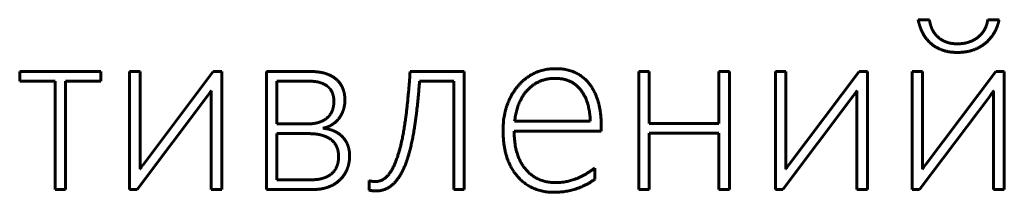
# Model space of a CAD drawing. Header units: millimetres. Extents: x -56 to 71, y -66 to 44.
# Tile 9 of 12: x 28.06 to 38.01, y -47.56 to -45.81. Entities that reach past the tile are written whole.
import ezdxf

# ---------------------------------------------------------------- set-up
doc = ezdxf.new("R2010")
doc.units = ezdxf.units.MM
doc.linetypes.add('K5LT_BASIC', pattern=[0])

msp = doc.modelspace()

# ---------------------------------------------------------------- linework, layer by layer
at = {"color": 150, "linetype": 'K5LT_BASIC', "lineweight": 60, "true_color": 0x0080ff}
for p, q in [((37.2561, -45.8142), (37.1419, -45.8142)), ((37.9595, -45.8142), (37.8454, -45.8142)), ((37.5402, -46.0576), (37.5379, -46.0576)), ((28.8841, -46.3381), (28.0643, -46.3381)), ((28.0643, -46.3381), (28.0643, -46.436)), ((28.8841, -46.436), (28.8841, -46.3381)), ((29.1753, -46.3381), (29.1753, -47.5287)), ((29.2812, -46.3381), (29.1753, -46.3381)), ((29.2812, -47.324), (29.2812, -46.3381)), ((30.0203, -46.3381), (29.3103, -47.2787)), ((30.1067, -46.3381), (30.0203, -46.3381)), ((30.1067, -47.5287), (30.1067, -46.3381)), ((31.0079, -46.3381), (30.5565, -46.3381)), ((30.5565, -46.3381), (30.5565, -47.5287)), ((32.5567, -46.3381), (32.009, -46.3381)), ((32.5567, -47.5283), (32.5567, -46.3381)), ((34.3188, -46.3381), (34.3188, -47.5287)), ((34.4247, -46.3381), (34.3188, -46.3381)), ((34.4247, -46.8619), (34.4247, -46.3381)), ((35.2343, -46.3381), (35.1285, -46.3381)), ((35.1285, -46.3381), (35.1285, -46.8619)), ((35.2343, -47.5287), (35.2343, -46.3381)), ((35.7, -46.3381), (35.7, -47.5287)), ((35.8058, -46.3381), (35.7, -46.3381)), ((35.8058, -47.324), (35.8058, -46.3381)), ((36.5449, -46.3381), (35.8349, -47.2787)), ((36.6313, -46.3381), (36.5449, -46.3381)), ((36.6313, -47.5287), (36.6313, -46.3381)), ((37.1869, -46.3381), (37.0811, -46.3381)), ((37.0811, -46.3381), (37.0811, -47.5287)), ((37.1869, -47.324), (37.1869, -46.3381)), ((37.926, -46.3381), (37.216, -47.2787)), ((38.0124, -46.3381), (37.926, -46.3381)), ((38.0124, -47.5287), (38.0124, -46.3381)), ((28.0643, -46.436), (28.4213, -46.436)), ((28.4213, -46.436), (28.4213, -47.5287)), ((28.5271, -47.5287), (28.5271, -46.436)), ((28.5271, -46.436), (28.8841, -46.436)), ((30.6623, -46.436), (30.6623, -46.8672)), ((30.9937, -46.436), (30.6623, -46.436)), ((32.1043, -46.436), (32.4509, -46.436)), ((32.4509, -46.436), (32.4509, -47.5283)), ((29.9982, -46.5334), (29.9982, -47.5287)), ((36.5228, -46.5334), (36.5228, -47.5287)), ((37.9039, -46.5334), (37.9039, -47.5287)), ((29.2498, -47.5287), (29.9656, -46.5787)), ((35.7744, -47.5287), (36.4902, -46.5787)), ((37.1555, -47.5287), (37.8714, -46.5787)), ((33.0647, -46.8408), (33.8293, -46.8408)), ((30.6623, -46.8672), (30.9647, -46.8672)), ((33.06, -46.9387), (33.9405, -46.9387)), ((33.9405, -46.9387), (33.9405, -46.891)), ((35.1285, -46.8619), (34.4247, -46.8619)), ((30.9809, -46.9651), (30.6623, -46.9651)), ((30.6623, -46.9651), (30.6623, -47.4308)), ((34.4247, -47.5287), (34.4247, -46.9598)), ((34.4247, -46.9598), (35.1285, -46.9598)), ((35.1285, -46.9598), (35.1285, -47.5287)), ((33.8743, -47.4264), (33.8743, -47.3125)), ((30.6623, -47.4308), (31.0193, -47.4308)), ((31.5936, -47.44), (31.5936, -47.5353)), ((28.4213, -47.5287), (28.5271, -47.5287)), ((29.1753, -47.5287), (29.2498, -47.5287)), ((29.9982, -47.5287), (30.1067, -47.5287)), ((30.5565, -47.5287), (31.0416, -47.5287)), ((32.4509, -47.5283), (32.5567, -47.5283)), ((34.3188, -47.5287), (34.4247, -47.5287)), ((35.1285, -47.5287), (35.2343, -47.5287)), ((35.7, -47.5287), (35.7744, -47.5287)), ((36.5228, -47.5287), (36.6313, -47.5287)), ((37.0811, -47.5287), (37.1555, -47.5287)), ((37.9039, -47.5287), (38.0124, -47.5287))]:
    msp.add_line(p, q, dxfattribs=at)
for points in [[(37.1419, -45.8142), (37.1536, -45.8769), (37.1821, -45.9366)], [(37.2817, -45.9062), (37.2619, -45.8619), (37.2561, -45.8142)], [(37.8454, -45.8142), (37.8395, -45.8619), (37.8168, -45.9062)], [(37.9158, -45.9366), (37.9478, -45.8769), (37.9595, -45.8142)], [(37.1821, -45.9366), (37.2106, -45.9964), (37.2584, -46.0428)], [(37.3364, -45.9842), (37.3015, -45.9504), (37.2817, -45.9062)], [(37.8168, -45.9062), (37.7941, -45.9504), (37.7551, -45.9842)], [(37.8314, -46.0428), (37.8838, -45.9964), (37.9158, -45.9366)], [(37.2584, -46.0428), (37.3061, -46.0892), (37.376, -46.1171)], [(37.4214, -46.0378), (37.3714, -46.018), (37.3364, -45.9842)], [(37.5379, -46.0576), (37.4715, -46.0576), (37.4214, -46.0378)], [(37.6619, -46.0378), (37.6078, -46.0576), (37.5402, -46.0576)], [(37.7551, -45.9842), (37.7161, -46.018), (37.6619, -46.0378)], [(37.7056, -46.1171), (37.779, -46.0892), (37.8314, -46.0428)], [(37.376, -46.1171), (37.4459, -46.1449), (37.5391, -46.1449)], [(37.5391, -46.1449), (37.6322, -46.1449), (37.7056, -46.1171)], [(31.1616, -46.3602), (31.0972, -46.3381), (31.0079, -46.3381)], [(32.009, -46.3381), (31.9916, -46.6066), (31.9632, -46.8141)], [(33.4815, -46.309), (33.2445, -46.309), (33.0964, -46.4874)], [(33.822, -46.4649), (33.7035, -46.309), (33.4815, -46.309)], [(31.11, -46.4528), (31.0635, -46.436), (30.9937, -46.436)], [(31.1856, -46.4976), (31.1565, -46.4696), (31.11, -46.4528)], [(31.2678, -46.4206), (31.226, -46.3823), (31.1616, -46.3602)], [(31.3299, -46.5114), (31.3096, -46.459), (31.2678, -46.4206)], [(32.0527, -46.9072), (32.0846, -46.7009), (32.1043, -46.436)], [(33.4772, -46.4069), (33.3099, -46.4069), (33.2001, -46.5191)], [(33.7306, -46.5208), (33.6388, -46.4069), (33.4772, -46.4069)], [(29.9801, -46.559), (29.9889, -46.5462), (29.9982, -46.5334)], [(31.2269, -46.5627), (31.2146, -46.5255), (31.1856, -46.4976)], [(31.3502, -46.6242), (31.3502, -46.5637), (31.3299, -46.5114)], [(33.0964, -46.4874), (32.9483, -46.6659), (32.9483, -46.9264)], [(33.2001, -46.5191), (33.0903, -46.6314), (33.0647, -46.8408)], [(33.8293, -46.8408), (33.8224, -46.6348), (33.7306, -46.5208)], [(33.9405, -46.891), (33.9405, -46.6209), (33.822, -46.4649)], [(36.5048, -46.559), (36.5135, -46.5462), (36.5228, -46.5334)], [(37.8859, -46.559), (37.8946, -46.5462), (37.9039, -46.5334)], [(29.9656, -46.5787), (29.9714, -46.5718), (29.9801, -46.559)], [(31.2257, -46.7242), (31.2391, -46.6835), (31.2391, -46.6406)], [(31.2391, -46.6406), (31.2391, -46.5999), (31.2269, -46.5627)], [(31.3345, -46.726), (31.3502, -46.6789), (31.3502, -46.6242)], [(36.4902, -46.5787), (36.496, -46.5718), (36.5048, -46.559)], [(37.8714, -46.5787), (37.8771, -46.5718), (37.8859, -46.559)], [(31.1809, -46.7969), (31.2123, -46.7649), (31.2257, -46.7242)], [(31.2904, -46.8109), (31.3188, -46.7731), (31.3345, -46.726)], [(30.9647, -46.8672), (31.0437, -46.8672), (31.0966, -46.848)], [(31.0966, -46.848), (31.1495, -46.8289), (31.1809, -46.7969)], [(31.2206, -46.8743), (31.2619, -46.8487), (31.2904, -46.8109)], [(31.9632, -46.8141), (31.9348, -47.0216), (31.893, -47.1628)], [(31.1282, -46.9103), (31.1794, -46.8999), (31.2206, -46.8743)], [(31.245, -46.9411), (31.1945, -46.9173), (31.1282, -46.9103)], [(31.3293, -47.0016), (31.2956, -46.965), (31.245, -46.9411)], [(31.9691, -47.2552), (32.0208, -47.1135), (32.0527, -46.9072)], [(32.9483, -46.9264), (32.9483, -47.2276), (33.09, -47.3927)], [(33.1733, -47.3218), (33.06, -47.1836), (33.06, -46.9387)], [(31.1257, -46.9837), (31.0669, -46.9651), (30.9809, -46.9651)], [(31.2199, -47.0336), (31.1844, -47.0023), (31.1257, -46.9837)], [(31.271, -47.1074), (31.2553, -47.065), (31.2199, -47.0336)], [(31.3804, -47.0859), (31.363, -47.0382), (31.3293, -47.0016)], [(31.2867, -47.1974), (31.2867, -47.1498), (31.271, -47.1074)], [(31.3978, -47.1881), (31.3978, -47.1335), (31.3804, -47.0859)], [(31.2698, -47.2926), (31.2867, -47.2496), (31.2867, -47.1974)], [(31.3717, -47.3259), (31.3978, -47.2637), (31.3978, -47.1881)], [(31.893, -47.1628), (31.8512, -47.304), (31.7932, -47.3767)], [(29.2951, -47.2996), (29.2881, -47.3113), (29.2812, -47.324)], [(29.3103, -47.2787), (29.3021, -47.288), (29.2951, -47.2996)], [(31.2193, -47.3663), (31.253, -47.3356), (31.2698, -47.2926)], [(31.298, -47.4334), (31.3456, -47.388), (31.3717, -47.3259)], [(31.842, -47.4708), (31.9175, -47.397), (31.9691, -47.2552)], [(33.484, -47.4599), (33.2865, -47.4599), (33.1733, -47.3218)], [(33.8743, -47.3125), (33.6838, -47.4599), (33.484, -47.4599)], [(35.8198, -47.2996), (35.8128, -47.3113), (35.8058, -47.324)], [(35.8349, -47.2787), (35.8267, -47.288), (35.8198, -47.2996)], [(37.2009, -47.2996), (37.1939, -47.3113), (37.1869, -47.324)], [(37.216, -47.2787), (37.2079, -47.288), (37.2009, -47.2996)], [(31.0193, -47.4308), (31.0855, -47.4308), (31.1355, -47.4139)], [(31.1355, -47.4139), (31.1855, -47.3971), (31.2193, -47.3663)], [(31.1849, -47.5037), (31.2504, -47.4787), (31.298, -47.4334)], [(31.6238, -47.4464), (31.6029, -47.4435), (31.5936, -47.44)], [(31.6575, -47.4493), (31.6447, -47.4493), (31.6238, -47.4464)], [(31.7932, -47.3767), (31.7352, -47.4493), (31.6575, -47.4493)], [(33.09, -47.3927), (33.2318, -47.5578), (33.4619, -47.5578)], [(33.4619, -47.5578), (33.6896, -47.5578), (33.8743, -47.4264)], [(31.0416, -47.5287), (31.1193, -47.5287), (31.1849, -47.5037)], [(31.5936, -47.5353), (31.6064, -47.5388), (31.6244, -47.5417)], [(31.6244, -47.5417), (31.6424, -47.5446), (31.6598, -47.5446)], [(31.6598, -47.5446), (31.7666, -47.5446), (31.842, -47.4708)]]:
    msp.add_open_spline(points, degree=2, dxfattribs=at)

doc.saveas('drawing.dxf')
